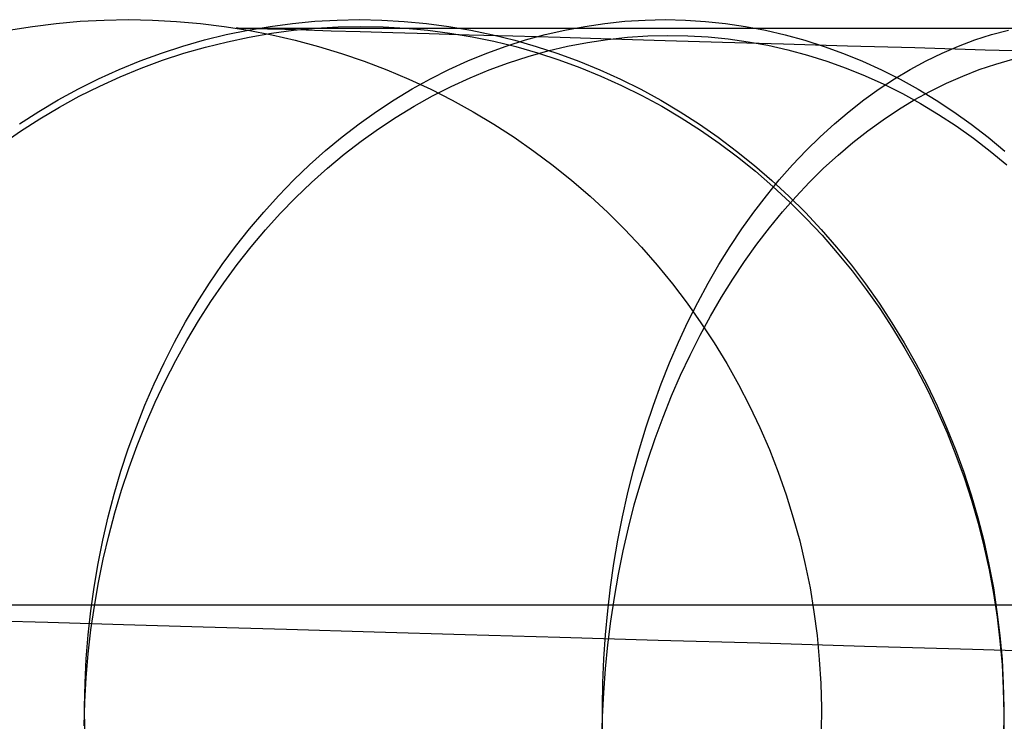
# Model space of a CAD drawing. Header units: millimetres. Extents: x 492 to 1282, y -834 to -234.
# Tile 40 of 93: x 584 to 595, y -242 to -234. Entities that reach past the tile are written whole.
import ezdxf

# ---------------------------------------------------------------- set-up
doc = ezdxf.new("R2010")
doc.units = ezdxf.units.MM
doc.layers.add('Volume$Layer 03', color=7, linetype='Continuous', true_color=0x000000)

msp = doc.modelspace()

# ---------------------------------------------------------------- linework, layer by layer
at = {"layer": 'Volume$Layer 03'}
for p, q in [((584.072, -234.349, 38), (584.347, -234.315, 38)), ((584.072, -234.349, 344), (584.347, -234.315, 344)), ((584.072, -234.349, 191), (584.347, -234.315, 191)), ((584.347, -234.315, 38), (584.624, -234.291, 38)), ((584.347, -234.315, 344), (584.624, -234.291, 344)), ((584.347, -234.315, 191), (584.624, -234.291, 191)), ((584.624, -234.291, 38), (584.901, -234.277, 38)), ((584.624, -234.291, 344), (584.901, -234.277, 344)), ((584.624, -234.291, 191), (584.901, -234.277, 191)), ((584.901, -234.277, 38), (585.179, -234.272, 38)), ((584.901, -234.277, 344), (585.179, -234.272, 344)), ((584.901, -234.277, 191), (585.179, -234.272, 191)), ((585.179, -234.272, 38), (585.457, -234.277, 38)), ((585.179, -234.272, 344), (585.457, -234.277, 344)), ((585.179, -234.272, 191), (585.457, -234.277, 191)), ((585.457, -234.277, 38), (585.734, -234.292, 38)), ((585.457, -234.277, 344), (585.734, -234.292, 344)), ((585.457, -234.277, 191), (585.734, -234.292, 191)), ((585.734, -234.292, 38), (586.011, -234.316, 38)), ((585.734, -234.292, 344), (586.011, -234.316, 344)), ((585.734, -234.292, 191), (586.011, -234.316, 191)), ((586.011, -234.316, 38), (586.286, -234.35, 38)), ((586.011, -234.316, 344), (586.286, -234.35, 344)), ((586.011, -234.316, 191), (586.286, -234.35, 191)), ((586.816, -234.349, 358.394), (587.073, -234.315, 358.292)), ((587.073, -234.315, 358.292), (587.33, -234.291, 358.19)), ((587.33, -234.291, 358.19), (587.588, -234.277, 358.088)), ((587.588, -234.277, 358.088), (587.846, -234.272, 357.986)), ((587.846, -234.272, 357.986), (588.104, -234.277, 357.884)), ((588.104, -234.277, 357.884), (588.362, -234.292, 357.782)), ((588.362, -234.292, 357.782), (588.619, -234.316, 357.68)), ((588.619, -234.316, 357.68), (588.876, -234.35, 357.579)), ((590.446, -234.349, 365.397), (590.676, -234.315, 365.247)), ((590.676, -234.315, 365.247), (590.908, -234.291, 365.095)), ((590.908, -234.291, 365.095), (591.14, -234.277, 364.943)), ((591.14, -234.277, 364.943), (591.372, -234.272, 364.791)), ((591.372, -234.272, 364.791), (591.605, -234.277, 364.64)), ((591.605, -234.277, 364.64), (591.837, -234.292, 364.488)), ((591.837, -234.292, 364.488), (592.069, -234.316, 364.336)), ((592.069, -234.316, 364.336), (592.299, -234.35, 364.186)), ((583.797, -234.392, 38), (584.072, -234.349, 38)), ((583.797, -234.392, 344), (584.072, -234.349, 344)), ((583.797, -234.392, 191), (584.072, -234.349, 191)), ((586.056, -234.506, 358.695), (586.308, -234.444, 358.595)), ((586.286, -234.35, 38), (586.561, -234.393, 38)), ((586.286, -234.35, 344), (586.561, -234.393, 344)), ((586.286, -234.35, 191), (586.561, -234.393, 191)), ((586.308, -234.444, 358.595), (586.561, -234.392, 358.495)), ((586.446, -234.371, 36.71), (586.424, -234.371, 38)), ((586.424, -234.371, 38), (586.424, -234.371, 344)), ((586.424, -234.371, 344), (586.445, -234.371, 345.255)), ((586.445, -234.371, 345.255), (586.509, -234.371, 346.508)), ((586.514, -234.373, 35.422), (586.446, -234.371, 36.71)), ((586.509, -234.371, 346.508), (586.616, -234.371, 347.758)), ((586.626, -234.376, 34.137), (586.514, -234.373, 35.422)), ((586.561, -234.392, 358.495), (586.816, -234.349, 358.394)), ((586.561, -234.393, 38), (586.833, -234.446, 38)), ((586.561, -234.393, 344), (586.833, -234.446, 344)), ((586.561, -234.393, 191), (586.833, -234.446, 191)), ((586.574, -234.473, 23.426), (586.83, -234.429, 23.526)), ((586.616, -234.371, 347.758), (586.766, -234.371, 349.004)), ((586.783, -234.381, 32.856), (586.626, -234.376, 34.137)), ((586.766, -234.371, 349.004), (586.958, -234.371, 350.244)), ((586.985, -234.387, 31.582), (586.783, -234.381, 32.856)), ((586.83, -234.429, 23.526), (587.086, -234.395, 23.627)), ((586.833, -234.446, 38), (587.104, -234.509, 38)), ((586.833, -234.446, 344), (587.104, -234.509, 344)), ((586.833, -234.446, 191), (587.104, -234.509, 191)), ((586.958, -234.371, 350.244), (587.192, -234.371, 351.477)), ((587.23, -234.394, 30.316), (586.985, -234.387, 31.582)), ((587.086, -234.395, 23.627), (587.343, -234.371, 23.729)), ((587.192, -234.371, 351.477), (587.469, -234.371, 352.701)), ((587.52, -234.403, 29.059), (587.23, -234.394, 30.316)), ((587.343, -234.371, 23.729), (587.601, -234.356, 23.831)), ((587.469, -234.371, 352.701), (587.786, -234.371, 353.915)), ((587.854, -234.412, 27.812), (587.52, -234.403, 29.059)), ((587.601, -234.356, 23.831), (587.859, -234.35, 23.933)), ((587.786, -234.371, 353.915), (588.146, -234.371, 355.118)), ((588.231, -234.423, 26.579), (587.854, -234.412, 27.812)), ((587.859, -234.35, 23.933), (588.118, -234.355, 24.035)), ((588.118, -234.355, 24.035), (588.375, -234.369, 24.137)), ((588.146, -234.371, 355.118), (588.546, -234.371, 356.307)), ((588.65, -234.435, 25.359), (588.231, -234.423, 26.579)), ((588.375, -234.369, 24.137), (588.633, -234.393, 24.239)), ((588.546, -234.371, 356.307), (588.986, -234.371, 357.482)), ((588.633, -234.393, 24.239), (588.889, -234.426, 24.341)), ((589.112, -234.449, 24.154), (588.65, -234.435, 25.359)), ((588.876, -234.35, 357.579), (589.131, -234.393, 357.478)), ((588.889, -234.426, 24.341), (589.144, -234.469, 24.442)), ((588.986, -234.371, 357.482), (589.466, -234.371, 358.642)), ((589.616, -234.463, 22.967), (589.112, -234.449, 24.154)), ((589.131, -234.393, 357.478), (589.384, -234.446, 357.377)), ((589.384, -234.446, 357.377), (589.636, -234.509, 357.278)), ((589.466, -234.371, 358.642), (589.986, -234.371, 359.784)), ((589.761, -234.506, 365.845), (589.988, -234.444, 365.697)), ((589.986, -234.371, 359.784), (590.544, -234.371, 360.908)), ((589.988, -234.444, 365.697), (590.216, -234.392, 365.548)), ((590.216, -234.392, 365.548), (590.446, -234.349, 365.397)), ((590.544, -234.371, 360.908), (591.14, -234.371, 362.012)), ((591.14, -234.371, 362.012), (591.774, -234.371, 363.095)), ((591.774, -234.371, 363.095), (592.444, -234.371, 364.156)), ((592.299, -234.35, 364.186), (592.529, -234.393, 364.035)), ((592.444, -234.371, 364.156), (593.15, -234.371, 365.193)), ((592.529, -234.393, 364.035), (592.757, -234.446, 363.886)), ((592.757, -234.446, 363.886), (592.983, -234.509, 363.738)), ((593.15, -234.371, 365.193), (593.891, -234.371, 366.206)), ((593.891, -234.371, 366.206), (594.666, -234.371, 367.193)), ((594.666, -234.371, 367.193), (595.475, -234.371, 368.153)), ((594.946, -234.506, 372.228), (595.138, -234.444, 372.037)), ((595.138, -234.444, 372.037), (595.331, -234.392, 371.844)), ((585.807, -234.578, 358.794), (586.056, -234.506, 358.695)), ((586.069, -234.588, 23.227), (586.321, -234.526, 23.326)), ((586.321, -234.526, 23.326), (586.574, -234.473, 23.426)), ((587.104, -234.509, 38), (587.372, -234.58, 38)), ((587.104, -234.509, 344), (587.372, -234.58, 344)), ((587.104, -234.509, 191), (587.372, -234.58, 191)), ((589.144, -234.469, 24.442), (589.397, -234.521, 24.543)), ((589.397, -234.521, 24.543), (589.649, -234.583, 24.643)), ((589.537, -234.578, 365.992), (589.761, -234.506, 365.845)), ((590.16, -234.479, 21.797), (589.616, -234.463, 22.967)), ((589.636, -234.509, 357.278), (589.885, -234.58, 357.179)), ((590.746, -234.496, 20.648), (590.16, -234.479, 21.797)), ((590.245, -234.579, 16.336), (590.475, -234.535, 16.485)), ((590.475, -234.535, 16.485), (590.706, -234.5, 16.636)), ((590.706, -234.5, 16.636), (590.937, -234.475, 16.787)), ((591.37, -234.515, 19.519), (590.746, -234.496, 20.648)), ((590.937, -234.475, 16.787), (591.17, -234.46, 16.938)), ((591.17, -234.46, 16.938), (591.402, -234.454, 17.09)), ((592.034, -234.534, 18.413), (591.37, -234.515, 19.519)), ((591.402, -234.454, 17.09), (591.634, -234.457, 17.242)), ((591.634, -234.457, 17.242), (591.867, -234.47, 17.394)), ((591.867, -234.47, 17.394), (592.098, -234.493, 17.545)), ((592.736, -234.554, 17.331), (592.034, -234.534, 18.413)), ((592.098, -234.493, 17.545), (592.329, -234.526, 17.697)), ((592.329, -234.526, 17.697), (592.558, -234.568, 17.847)), ((593.476, -234.576, 16.274), (592.736, -234.554, 17.331)), ((592.983, -234.509, 363.738), (593.208, -234.58, 363.591)), ((594.757, -234.578, 372.418), (594.946, -234.506, 372.228)), ((585.315, -234.748, 358.988), (585.56, -234.658, 358.891)), ((585.56, -234.658, 358.891), (585.807, -234.578, 358.794)), ((585.572, -234.741, 23.032), (585.819, -234.66, 23.129)), ((585.819, -234.66, 23.129), (586.069, -234.588, 23.227)), ((587.372, -234.58, 38), (587.638, -234.661, 38)), ((587.372, -234.58, 344), (587.638, -234.661, 344)), ((587.372, -234.58, 191), (587.638, -234.661, 191)), ((587.638, -234.661, 38), (587.9, -234.751, 38)), ((587.638, -234.661, 344), (587.9, -234.751, 344)), ((587.638, -234.661, 191), (587.9, -234.751, 191)), ((589.094, -234.748, 366.281), (589.314, -234.658, 366.137)), ((589.314, -234.658, 366.137), (589.537, -234.578, 365.992)), ((589.649, -234.583, 24.643), (589.898, -234.654, 24.743)), ((589.79, -234.697, 16.04), (590.017, -234.633, 16.188)), ((589.885, -234.58, 357.179), (590.132, -234.661, 357.081)), ((589.898, -234.654, 24.743), (590.145, -234.734, 24.841)), ((590.017, -234.633, 16.188), (590.245, -234.579, 16.336)), ((590.132, -234.661, 357.081), (590.376, -234.751, 356.984)), ((592.558, -234.568, 17.847), (592.786, -234.62, 17.997)), ((592.786, -234.62, 17.997), (593.012, -234.681, 18.146)), ((593.208, -234.58, 363.591), (593.43, -234.661, 363.446)), ((593.43, -234.661, 363.446), (593.65, -234.751, 363.302)), ((594.251, -234.598, 15.243), (593.476, -234.576, 16.274)), ((595.062, -234.622, 14.24), (594.251, -234.598, 15.243)), ((594.383, -234.748, 372.791), (594.569, -234.658, 372.606)), ((594.569, -234.658, 372.606), (594.757, -234.578, 372.418)), ((595.908, -234.647, 13.266), (595.062, -234.622, 14.24)), ((585.074, -234.847, 359.084), (585.315, -234.748, 358.988)), ((585.328, -234.832, 22.936), (585.572, -234.741, 23.032)), ((587.9, -234.751, 38), (588.16, -234.85, 38)), ((587.9, -234.751, 344), (588.16, -234.85, 344)), ((587.9, -234.751, 191), (588.16, -234.85, 191)), ((588.877, -234.847, 366.423), (589.094, -234.748, 366.281)), ((589.342, -234.851, 15.75), (589.565, -234.769, 15.895)), ((589.565, -234.769, 15.895), (589.79, -234.697, 16.04)), ((590.145, -234.734, 24.841), (590.389, -234.824, 24.939)), ((590.376, -234.751, 356.984), (590.618, -234.85, 356.889)), ((593.012, -234.681, 18.146), (593.237, -234.751, 18.294)), ((593.237, -234.751, 18.294), (593.459, -234.831, 18.441)), ((593.65, -234.751, 363.302), (593.867, -234.85, 363.16)), ((594.199, -234.847, 372.975), (594.383, -234.748, 372.791)), ((594.996, -234.848, 9.624), (595.188, -234.784, 9.815)), ((595.188, -234.784, 9.815), (595.381, -234.729, 10.006)), ((584.836, -234.955, 359.178), (585.074, -234.847, 359.084)), ((585.086, -234.931, 22.842), (585.328, -234.832, 22.936)), ((588.16, -234.85, 38), (588.416, -234.958, 38)), ((588.16, -234.85, 344), (588.416, -234.958, 344)), ((588.16, -234.85, 191), (588.416, -234.958, 191)), ((588.663, -234.955, 366.563), (588.877, -234.847, 366.423)), ((589.122, -234.942, 15.608), (589.342, -234.851, 15.75)), ((590.389, -234.824, 24.939), (590.63, -234.922, 25.035)), ((590.618, -234.85, 356.889), (590.855, -234.958, 356.795)), ((593.459, -234.831, 18.441), (593.678, -234.919, 18.586)), ((593.867, -234.85, 363.16), (594.081, -234.958, 363.02)), ((594.018, -234.955, 373.156), (594.199, -234.847, 372.975)), ((594.806, -234.922, 9.436), (594.996, -234.848, 9.624)), ((584.602, -235.071, 359.271), (584.836, -234.955, 359.178)), ((584.848, -235.039, 22.749), (585.086, -234.931, 22.842)), ((588.416, -234.958, 38), (588.668, -235.075, 38)), ((588.416, -234.958, 344), (588.668, -235.075, 344)), ((588.416, -234.958, 191), (588.668, -235.075, 191)), ((588.452, -235.071, 366.701), (588.663, -234.955, 366.563)), ((588.904, -235.042, 15.468), (589.122, -234.942, 15.608)), ((590.63, -234.922, 25.035), (590.868, -235.03, 25.131)), ((590.855, -234.958, 356.795), (591.09, -235.075, 356.702)), ((593.678, -234.919, 18.586), (593.895, -235.017, 18.729)), ((593.84, -235.071, 373.334), (594.018, -234.955, 373.156)), ((593.895, -235.017, 18.729), (594.109, -235.124, 18.871)), ((594.081, -234.958, 363.02), (594.292, -235.075, 362.883)), ((594.431, -235.096, 9.066), (594.617, -235.004, 9.25)), ((594.617, -235.004, 9.25), (594.806, -234.922, 9.436)), ((584.371, -235.197, 359.362), (584.602, -235.071, 359.271)), ((584.613, -235.156, 22.657), (584.848, -235.039, 22.749)), ((588.244, -235.197, 366.836), (588.452, -235.071, 366.701)), ((588.668, -235.075, 38), (588.915, -235.201, 38)), ((588.668, -235.075, 344), (588.915, -235.201, 344)), ((588.668, -235.075, 191), (588.915, -235.201, 191)), ((588.689, -235.151, 15.329), (588.904, -235.042, 15.468)), ((590.868, -235.03, 25.131), (591.102, -235.146, 25.225)), ((591.09, -235.075, 356.702), (591.32, -235.201, 356.611)), ((593.665, -235.197, 373.509), (593.84, -235.071, 373.334)), ((594.109, -235.124, 18.871), (594.319, -235.24, 19.01)), ((594.246, -235.197, 8.884), (594.431, -235.096, 9.066)), ((594.292, -235.075, 362.883), (594.5, -235.201, 362.747)), ((584.145, -235.33, 359.451), (584.371, -235.197, 359.362)), ((584.383, -235.282, 22.567), (584.613, -235.156, 22.657)), ((588.041, -235.33, 366.97), (588.244, -235.197, 366.836)), ((588.478, -235.269, 15.193), (588.689, -235.151, 15.329)), ((588.915, -235.201, 38), (589.158, -235.335, 38)), ((588.915, -235.201, 344), (589.158, -235.335, 344)), ((588.915, -235.201, 191), (589.158, -235.335, 191)), ((591.102, -235.146, 25.225), (591.332, -235.271, 25.317)), ((591.32, -235.201, 356.611), (591.546, -235.335, 356.521)), ((593.493, -235.33, 373.681), (593.665, -235.197, 373.509)), ((594.064, -235.307, 8.705), (594.246, -235.197, 8.884)), ((594.319, -235.24, 19.01), (594.526, -235.364, 19.147)), ((594.5, -235.201, 362.747), (594.703, -235.335, 362.614)), ((583.923, -235.473, 359.539), (584.145, -235.33, 359.451)), ((584.156, -235.417, 22.479), (584.383, -235.282, 22.567)), ((587.841, -235.473, 367.1), (588.041, -235.33, 366.97)), ((588.27, -235.395, 15.059), (588.478, -235.269, 15.193)), ((589.158, -235.335, 38), (589.397, -235.477, 38)), ((589.158, -235.335, 344), (589.397, -235.477, 344)), ((589.158, -235.335, 191), (589.397, -235.477, 191)), ((591.332, -235.271, 25.317), (591.558, -235.405, 25.408)), ((591.546, -235.335, 356.521), (591.768, -235.477, 356.434)), ((593.324, -235.473, 373.85), (593.493, -235.33, 373.681)), ((593.885, -235.426, 8.529), (594.064, -235.307, 8.705)), ((594.703, -235.335, 362.614), (594.903, -235.477, 362.483)), ((583.934, -235.559, 22.393), (584.156, -235.417, 22.479)), ((588.066, -235.53, 14.928), (588.27, -235.395, 15.059)), ((591.558, -235.405, 25.408), (591.779, -235.547, 25.497)), ((593.709, -235.554, 8.357), (593.885, -235.426, 8.529)), ((594.526, -235.364, 19.147), (594.729, -235.497, 19.282)), ((583.717, -235.71, 22.308), (583.934, -235.559, 22.393)), ((587.646, -235.623, 367.228), (587.841, -235.473, 367.1)), ((587.865, -235.674, 14.8), (588.066, -235.53, 14.928)), ((589.397, -235.477, 38), (589.63, -235.628, 38)), ((589.397, -235.477, 344), (589.63, -235.628, 344)), ((589.397, -235.477, 191), (589.63, -235.628, 191)), ((591.768, -235.477, 356.434), (591.985, -235.628, 356.348)), ((591.779, -235.547, 25.497), (591.996, -235.697, 25.584)), ((593.159, -235.623, 374.015), (593.324, -235.473, 373.85)), ((593.536, -235.689, 8.187), (593.709, -235.554, 8.357)), ((594.729, -235.497, 19.282), (594.928, -235.638, 19.415)), ((594.903, -235.477, 362.483), (595.098, -235.628, 362.356)), ((587.455, -235.781, 367.353), (587.646, -235.623, 367.228)), ((587.669, -235.825, 14.674), (587.865, -235.674, 14.8)), ((589.63, -235.628, 38), (589.858, -235.787, 38)), ((589.63, -235.628, 344), (589.858, -235.787, 344)), ((589.63, -235.628, 191), (589.858, -235.787, 191)), ((591.985, -235.628, 356.348), (592.196, -235.787, 356.264)), ((591.996, -235.697, 25.584), (592.207, -235.855, 25.67)), ((592.998, -235.781, 374.176), (593.159, -235.623, 374.015)), ((593.366, -235.834, 8.021), (593.536, -235.689, 8.187)), ((594.928, -235.638, 19.415), (595.123, -235.788, 19.545)), ((595.098, -235.628, 362.356), (595.289, -235.787, 362.231)), ((587.269, -235.948, 367.474), (587.455, -235.781, 367.353)), ((589.858, -235.787, 38), (590.08, -235.953, 38)), ((589.858, -235.787, 344), (590.08, -235.953, 344)), ((589.858, -235.787, 191), (590.08, -235.953, 191)), ((592.196, -235.787, 356.264), (592.403, -235.953, 356.182)), ((592.841, -235.948, 374.334), (592.998, -235.781, 374.176)), ((595.123, -235.788, 19.545), (595.313, -235.945, 19.672)), ((587.478, -235.984, 14.552), (587.669, -235.825, 14.674)), ((592.207, -235.855, 25.67), (592.414, -236.021, 25.753)), ((593.2, -235.986, 7.859), (593.366, -235.834, 8.021)), ((587.087, -236.121, 367.593), (587.269, -235.948, 367.474)), ((587.291, -236.152, 14.433), (587.478, -235.984, 14.552)), ((590.08, -235.953, 38), (590.297, -236.127, 38)), ((590.08, -235.953, 344), (590.297, -236.127, 344)), ((590.08, -235.953, 191), (590.297, -236.127, 191)), ((592.403, -235.953, 356.182), (592.604, -236.127, 356.102)), ((592.414, -236.021, 25.753), (592.615, -236.195, 25.835)), ((592.687, -236.121, 374.487), (592.841, -235.948, 374.334)), ((593.038, -236.146, 7.701), (593.2, -235.986, 7.859)), ((586.911, -236.303, 367.708), (587.087, -236.121, 367.593)), ((587.109, -236.326, 14.317), (587.291, -236.152, 14.433)), ((590.297, -236.127, 38), (590.507, -236.309, 38)), ((590.297, -236.127, 344), (590.507, -236.309, 344)), ((590.297, -236.127, 191), (590.507, -236.309, 191)), ((592.539, -236.303, 374.636), (592.687, -236.121, 374.487)), ((592.604, -236.127, 356.102), (592.8, -236.309, 356.025)), ((592.879, -236.314, 7.547), (593.038, -236.146, 7.701)), ((592.615, -236.195, 25.835), (592.81, -236.376, 25.914)), ((586.74, -236.491, 367.82), (586.911, -236.303, 367.708)), ((586.932, -236.509, 14.204), (587.109, -236.326, 14.317)), ((590.507, -236.309, 38), (590.711, -236.497, 38)), ((590.507, -236.309, 344), (590.711, -236.497, 344)), ((590.507, -236.309, 191), (590.711, -236.497, 191)), ((592.394, -236.491, 374.78), (592.539, -236.303, 374.636)), ((592.725, -236.49, 7.397), (592.879, -236.314, 7.547)), ((592.8, -236.309, 356.025), (592.989, -236.497, 355.95)), ((592.81, -236.376, 25.914), (592.999, -236.564, 25.991)), ((586.575, -236.686, 367.928), (586.74, -236.491, 367.82)), ((592.255, -236.686, 374.919), (592.394, -236.491, 374.78)), ((592.575, -236.673, 7.252), (592.725, -236.49, 7.397)), ((586.76, -236.698, 14.096), (586.932, -236.509, 14.204)), ((590.711, -236.497, 38), (590.908, -236.693, 38)), ((590.711, -236.497, 344), (590.908, -236.693, 344)), ((590.711, -236.497, 191), (590.908, -236.693, 191)), ((592.989, -236.497, 355.95), (593.172, -236.693, 355.877)), ((592.999, -236.564, 25.991), (593.182, -236.759, 26.065)), ((586.416, -236.889, 368.032), (586.575, -236.686, 367.928)), ((586.595, -236.894, 13.991), (586.76, -236.698, 14.096)), ((590.908, -236.693, 38), (591.098, -236.895, 38)), ((590.908, -236.693, 344), (591.098, -236.895, 344)), ((590.908, -236.693, 191), (591.098, -236.895, 191)), ((592.12, -236.889, 375.054), (592.255, -236.686, 374.919)), ((592.429, -236.863, 7.111), (592.575, -236.673, 7.252)), ((593.172, -236.693, 355.877), (593.349, -236.895, 355.807)), ((593.182, -236.759, 26.065), (593.358, -236.961, 26.137)), ((586.263, -237.097, 368.132), (586.416, -236.889, 368.032)), ((586.434, -237.097, 13.889), (586.595, -236.894, 13.991)), ((591.098, -236.895, 38), (591.281, -237.104, 38)), ((591.098, -236.895, 344), (591.281, -237.104, 344)), ((591.098, -236.895, 191), (591.281, -237.104, 191)), ((591.991, -237.097, 375.184), (592.12, -236.889, 375.054)), ((592.288, -237.06, 6.975), (592.429, -236.863, 7.111)), ((593.349, -236.895, 355.807), (593.52, -237.104, 355.74)), ((592.152, -237.264, 6.845), (592.288, -237.06, 6.975)), ((593.358, -236.961, 26.137), (593.528, -237.169, 26.207)), ((586.115, -237.312, 368.229), (586.263, -237.097, 368.132)), ((586.28, -237.307, 13.792), (586.434, -237.097, 13.889)), ((591.281, -237.104, 38), (591.457, -237.319, 38)), ((591.281, -237.104, 344), (591.457, -237.319, 344)), ((591.281, -237.104, 191), (591.457, -237.319, 191)), ((591.866, -237.312, 375.308), (591.991, -237.097, 375.184)), ((593.52, -237.104, 355.74), (593.683, -237.319, 355.675)), ((593.528, -237.169, 26.207), (593.691, -237.384, 26.274)), ((592.021, -237.474, 6.719), (592.152, -237.264, 6.845)), ((585.974, -237.533, 368.321), (586.115, -237.312, 368.229)), ((586.132, -237.522, 13.699), (586.28, -237.307, 13.792)), ((591.457, -237.319, 38), (591.625, -237.54, 38)), ((591.457, -237.319, 344), (591.625, -237.54, 344)), ((591.457, -237.319, 191), (591.625, -237.54, 191)), ((591.747, -237.533, 375.427), (591.866, -237.312, 375.308)), ((593.683, -237.319, 355.675), (593.839, -237.54, 355.614)), ((593.691, -237.384, 26.274), (593.847, -237.605, 26.338)), ((591.895, -237.69, 6.599), (592.021, -237.474, 6.719)), ((585.84, -237.759, 368.409), (585.974, -237.533, 368.321)), ((585.99, -237.744, 13.61), (586.132, -237.522, 13.699)), ((591.625, -237.54, 38), (591.785, -237.767, 38)), ((591.625, -237.54, 344), (591.785, -237.767, 344)), ((591.625, -237.54, 191), (591.785, -237.767, 191)), ((591.634, -237.759, 375.541), (591.747, -237.533, 375.427)), ((593.839, -237.54, 355.614), (593.988, -237.767, 355.554)), ((593.847, -237.605, 26.338), (593.996, -237.831, 26.399)), ((591.774, -237.912, 6.484), (591.895, -237.69, 6.599)), ((585.712, -237.991, 368.492), (585.84, -237.759, 368.409)), ((585.855, -237.971, 13.526), (585.99, -237.744, 13.61)), ((591.526, -237.991, 375.649), (591.634, -237.759, 375.541)), ((591.785, -237.767, 38), (591.937, -237.999, 38)), ((591.785, -237.767, 344), (591.937, -237.999, 344)), ((591.785, -237.767, 191), (591.937, -237.999, 191)), ((593.988, -237.767, 355.554), (594.13, -237.999, 355.498)), ((593.996, -237.831, 26.399), (594.137, -238.063, 26.457)), ((591.659, -238.14, 6.375), (591.774, -237.912, 6.484)), ((585.591, -238.229, 368.571), (585.712, -237.991, 368.492)), ((585.726, -238.204, 13.446), (585.855, -237.971, 13.526)), ((591.423, -238.229, 375.751), (591.526, -237.991, 375.649)), ((591.937, -237.999, 38), (592.082, -238.236, 38)), ((591.937, -237.999, 344), (592.082, -238.236, 344)), ((591.937, -237.999, 191), (592.082, -238.236, 191)), ((594.13, -237.999, 355.498), (594.264, -238.236, 355.445)), ((594.137, -238.063, 26.457), (594.271, -238.3, 26.513)), ((591.55, -238.373, 6.271), (591.659, -238.14, 6.375)), ((585.477, -238.471, 368.646), (585.591, -238.229, 368.571)), ((585.604, -238.442, 13.37), (585.726, -238.204, 13.446)), ((591.327, -238.471, 375.847), (591.423, -238.229, 375.751)), ((592.082, -238.236, 38), (592.218, -238.479, 38)), ((592.082, -238.236, 344), (592.218, -238.479, 344)), ((592.082, -238.236, 191), (592.218, -238.479, 191)), ((594.264, -238.236, 355.445), (594.39, -238.478, 355.395)), ((594.271, -238.3, 26.513), (594.397, -238.542, 26.565)), ((591.446, -238.612, 6.174), (591.55, -238.373, 6.271)), ((585.37, -238.717, 368.716), (585.477, -238.471, 368.646)), ((585.489, -238.684, 13.299), (585.604, -238.442, 13.37)), ((591.237, -238.717, 375.938), (591.327, -238.471, 375.847)), ((592.218, -238.479, 38), (592.345, -238.725, 38)), ((592.218, -238.479, 344), (592.345, -238.725, 344)), ((592.218, -238.479, 191), (592.345, -238.725, 191)), ((594.39, -238.478, 355.395), (594.509, -238.725, 355.348)), ((591.348, -238.855, 6.082), (591.446, -238.612, 6.174)), ((594.397, -238.542, 26.565), (594.515, -238.788, 26.615)), ((585.271, -238.968, 368.781), (585.37, -238.717, 368.716)), ((585.381, -238.932, 13.233), (585.489, -238.684, 13.299)), ((591.153, -238.968, 376.022), (591.237, -238.717, 375.938)), ((592.345, -238.725, 38), (592.464, -238.976, 38)), ((592.345, -238.725, 344), (592.464, -238.976, 344)), ((592.345, -238.725, 191), (592.464, -238.976, 191)), ((594.509, -238.725, 355.348), (594.619, -238.976, 355.305)), ((591.256, -239.103, 5.996), (591.348, -238.855, 6.082)), ((594.515, -238.788, 26.615), (594.625, -239.039, 26.661)), ((585.178, -239.223, 368.841), (585.271, -238.968, 368.781)), ((585.28, -239.183, 13.172), (585.381, -238.932, 13.233)), ((591.075, -239.223, 376.1), (591.153, -238.968, 376.022)), ((592.464, -238.976, 38), (592.574, -239.231, 38)), ((592.464, -238.976, 344), (592.574, -239.231, 344)), ((592.464, -238.976, 191), (592.574, -239.231, 191)), ((594.619, -238.976, 355.305), (594.722, -239.231, 355.264)), ((591.17, -239.354, 5.917), (591.256, -239.103, 5.996)), ((594.625, -239.039, 26.661), (594.726, -239.294, 26.704)), ((585.187, -239.438, 13.115), (585.28, -239.183, 13.172)), ((585.093, -239.481, 368.897), (585.178, -239.223, 368.841)), ((591.003, -239.481, 376.171), (591.075, -239.223, 376.1)), ((592.574, -239.231, 38), (592.675, -239.49, 38)), ((592.574, -239.231, 344), (592.675, -239.49, 344)), ((592.574, -239.231, 191), (592.675, -239.49, 191)), ((594.722, -239.231, 355.264), (594.816, -239.49, 355.227)), ((594.726, -239.294, 26.704), (594.82, -239.552, 26.744)), ((585.101, -239.697, 13.064), (585.187, -239.438, 13.115)), ((591.09, -239.61, 5.844), (591.17, -239.354, 5.917)), ((585.016, -239.743, 368.947), (585.093, -239.481, 368.897)), ((590.938, -239.743, 376.237), (591.003, -239.481, 376.171)), ((592.675, -239.49, 38), (592.767, -239.752, 38)), ((592.675, -239.49, 344), (592.767, -239.752, 344)), ((592.675, -239.49, 191), (592.767, -239.752, 191)), ((594.816, -239.49, 355.227), (594.901, -239.752, 355.193)), ((594.82, -239.552, 26.744), (594.905, -239.814, 26.78)), ((591.016, -239.869, 5.777), (591.09, -239.61, 5.844)), ((584.946, -240.008, 368.993), (585.016, -239.743, 368.947)), ((585.023, -239.96, 13.017), (585.101, -239.697, 13.064)), ((590.879, -240.008, 376.296), (590.938, -239.743, 376.237)), ((592.767, -239.752, 38), (592.85, -240.017, 38)), ((592.767, -239.752, 344), (592.85, -240.017, 344)), ((592.767, -239.752, 191), (592.85, -240.017, 191)), ((594.901, -239.752, 355.193), (594.978, -240.017, 355.163)), ((590.949, -240.132, 5.717), (591.016, -239.869, 5.777)), ((594.905, -239.814, 26.78), (594.982, -240.079, 26.814)), ((584.885, -240.276, 369.033), (584.946, -240.008, 368.993)), ((584.952, -240.225, 12.975), (585.023, -239.96, 13.017)), ((590.827, -240.276, 376.348), (590.879, -240.008, 376.296)), ((592.85, -240.017, 38), (592.924, -240.285, 38)), ((592.85, -240.017, 344), (592.924, -240.285, 344)), ((592.85, -240.017, 191), (592.924, -240.285, 191)), ((594.978, -240.017, 355.163), (595.047, -240.285, 355.135)), ((594.982, -240.079, 26.814), (595.05, -240.346, 26.843)), ((584.889, -240.493, 12.939), (584.952, -240.225, 12.975)), ((590.889, -240.398, 5.663), (590.949, -240.132, 5.717)), ((584.83, -240.546, 369.068), (584.885, -240.276, 369.033)), ((590.781, -240.546, 376.394), (590.827, -240.276, 376.348)), ((592.924, -240.285, 38), (592.988, -240.555, 38)), ((592.924, -240.285, 344), (592.988, -240.555, 344)), ((592.924, -240.285, 191), (592.988, -240.555, 191)), ((595.047, -240.285, 355.135), (595.107, -240.555, 355.112)), ((595.05, -240.346, 26.843), (595.109, -240.616, 26.87)), ((590.834, -240.666, 5.616), (590.889, -240.398, 5.663)), ((584.784, -240.818, 369.099), (584.83, -240.546, 369.068)), ((584.834, -240.763, 12.907), (584.889, -240.493, 12.939)), ((590.742, -240.818, 376.433), (590.781, -240.546, 376.394)), ((592.988, -240.555, 38), (593.043, -240.827, 38)), ((592.988, -240.555, 344), (593.043, -240.827, 344)), ((592.988, -240.555, 191), (593.043, -240.827, 191)), ((595.107, -240.555, 355.112), (595.158, -240.827, 355.092)), ((590.787, -240.936, 5.575), (590.834, -240.666, 5.616)), ((595.109, -240.616, 26.87), (595.16, -240.889, 26.893)), ((584.787, -241.036, 12.881), (584.834, -240.763, 12.907)), ((584.746, -241.092, 369.124), (584.784, -240.818, 369.099)), ((590.709, -241.092, 376.465), (590.742, -240.818, 376.433)), ((593.043, -240.827, 38), (593.088, -241.101, 38)), ((593.043, -240.827, 344), (593.088, -241.101, 344)), ((593.043, -240.827, 191), (593.088, -241.101, 191)), ((595.158, -240.827, 355.092), (595.2, -241.101, 355.075)), ((595.16, -240.889, 26.893), (595.201, -241.162, 26.912)), ((583.164, -241.023, 366.497), (583.955, -241.023, 367.85)), ((583.955, -241.023, 367.85), (584.792, -241.023, 369.175)), ((584.747, -241.31, 12.86), (584.787, -241.036, 12.881)), ((584.792, -241.023, 369.175), (585.674, -241.023, 370.471)), ((585.674, -241.023, 370.471), (586.6, -241.023, 371.736)), ((586.6, -241.023, 371.736), (587.568, -241.023, 372.968)), ((587.568, -241.023, 372.968), (588.578, -241.023, 374.167)), ((588.578, -241.023, 374.167), (589.628, -241.023, 375.33)), ((589.628, -241.023, 375.33), (590.717, -241.023, 376.458)), ((590.717, -241.023, 376.458), (591.844, -241.023, 377.547)), ((590.746, -241.209, 5.542), (590.787, -240.936, 5.575)), ((591.844, -241.023, 377.547), (593.008, -241.023, 378.597)), ((593.008, -241.023, 378.597), (594.206, -241.023, 379.607)), ((594.206, -241.023, 379.607), (595.439, -241.023, 380.575)), ((584.716, -241.367, 369.144), (584.746, -241.092, 369.124)), ((590.684, -241.367, 376.491), (590.709, -241.092, 376.465)), ((593.088, -241.101, 38), (593.124, -241.376, 38)), ((593.088, -241.101, 344), (593.124, -241.376, 344)), ((593.088, -241.101, 191), (593.124, -241.376, 191)), ((595.2, -241.101, 355.075), (595.233, -241.376, 355.062)), ((584.249, -241.226, 13.66), (583.423, -241.202, 15.034)), ((585.121, -241.252, 12.315), (584.249, -241.226, 13.66)), ((586.041, -241.278, 11.002), (585.121, -241.252, 12.315)), ((590.711, -241.483, 5.514), (590.746, -241.209, 5.542)), ((595.201, -241.162, 26.912), (595.234, -241.438, 26.928)), ((584.693, -241.644, 369.158), (584.716, -241.367, 369.144)), ((584.716, -241.585, 12.845), (584.747, -241.31, 12.86)), ((587.005, -241.306, 9.721), (586.041, -241.278, 11.002)), ((588.014, -241.336, 8.475), (587.005, -241.306, 9.721)), ((589.065, -241.366, 7.265), (588.014, -241.336, 8.475)), ((590.158, -241.398, 6.092), (589.065, -241.366, 7.265)), ((590.665, -241.644, 376.509), (590.684, -241.367, 376.491)), ((593.124, -241.376, 38), (593.15, -241.653, 38)), ((593.124, -241.376, 344), (593.15, -241.653, 344)), ((593.124, -241.376, 191), (593.15, -241.653, 191)), ((595.233, -241.376, 355.062), (595.258, -241.653, 355.052)), ((591.291, -241.431, 4.959), (590.158, -241.398, 6.092)), ((590.684, -241.759, 5.494), (590.711, -241.483, 5.514)), ((592.463, -241.465, 3.865), (591.291, -241.431, 4.959)), ((593.672, -241.5, 2.813), (592.463, -241.465, 3.865)), ((595.234, -241.438, 26.928), (595.258, -241.714, 26.941)), ((584.692, -241.862, 12.834), (584.716, -241.585, 12.845)), ((594.918, -241.537, 1.804), (593.672, -241.5, 2.813)), ((596.198, -241.574, 0.839), (594.918, -241.537, 1.804)), ((584.679, -241.921, 369.167), (584.693, -241.644, 369.158)), ((590.653, -241.921, 376.521), (590.665, -241.644, 376.509)), ((593.15, -241.653, 38), (593.167, -241.93, 38)), ((593.15, -241.653, 344), (593.167, -241.93, 344)), ((593.15, -241.653, 191), (593.167, -241.93, 191)), ((595.258, -241.653, 355.052), (595.273, -241.93, 355.046)), ((595.258, -241.714, 26.941), (595.273, -241.991, 26.95)), ((590.663, -242.035, 5.481), (590.684, -241.759, 5.494)), ((584.673, -242.198, 369.171), (584.679, -241.921, 369.167)), ((584.677, -242.139, 12.829), (584.692, -241.862, 12.834)), ((590.648, -242.198, 376.527), (590.653, -241.921, 376.521)), ((593.167, -241.93, 38), (593.174, -242.208, 38)), ((593.167, -241.93, 344), (593.174, -242.208, 344)), ((593.167, -241.93, 191), (593.174, -242.208, 191)), ((595.273, -241.93, 355.046), (595.28, -242.208, 355.043)), ((590.649, -242.313, 5.474), (590.663, -242.035, 5.481)), ((595.273, -241.991, 26.95), (595.279, -242.269, 26.955)), ((584.67, -242.417, 12.829), (584.677, -242.139, 12.829)), ((584.675, -242.476, 369.17), (584.673, -242.198, 369.171)), ((590.649, -242.476, 376.525), (590.648, -242.198, 376.527)), ((593.174, -242.208, 38), (593.172, -242.485, 38)), ((593.174, -242.208, 344), (593.172, -242.485, 344)), ((593.174, -242.208, 191), (593.172, -242.485, 191)), ((595.279, -242.269, 26.955), (595.276, -242.546, 26.957)), ((595.28, -242.208, 355.043), (595.278, -242.485, 355.044)), ((590.642, -242.59, 5.474), (590.649, -242.313, 5.474))]:
    msp.add_line(p, q, dxfattribs=at)

doc.saveas('drawing.dxf')
